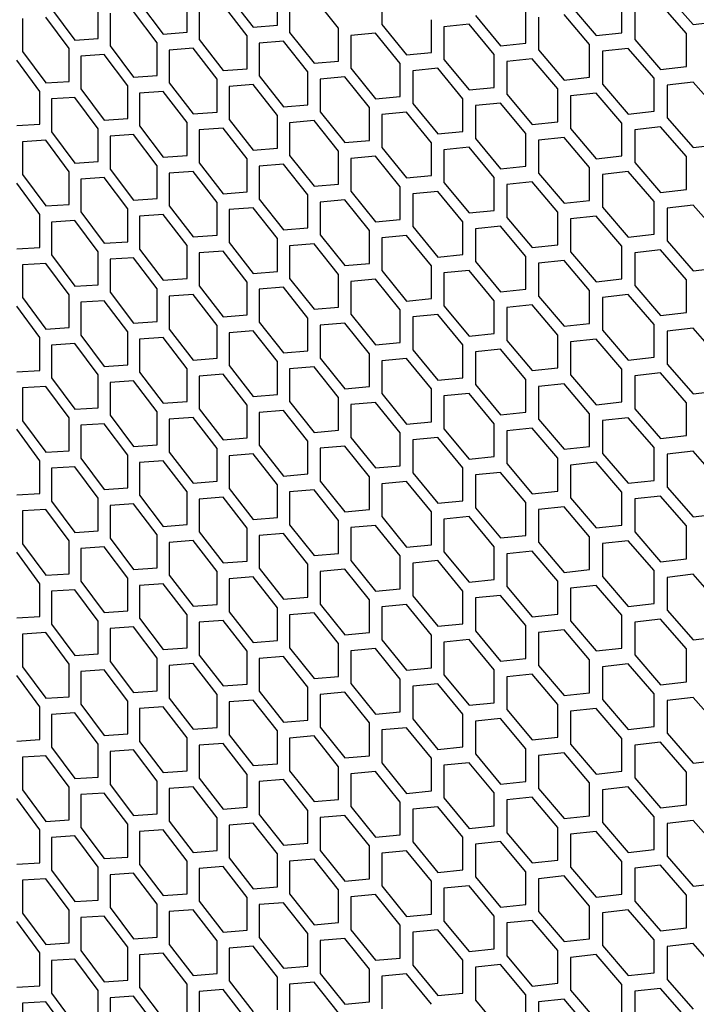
# Model space of a CAD drawing. Header units: millimetres. Extents: x 16448 to 19047, y 3049 to 4868.
# Tile 33 of 41: x 18384 to 18478, y 4188 to 4325. Entities that reach past the tile are written whole.
import ezdxf

# ---------------------------------------------------------------- set-up
doc = ezdxf.new("R2010")
doc.units = ezdxf.units.MM
doc.layers.add('5', color=251, linetype='Continuous')

msp = doc.modelspace()

# ---------------------------------------------------------------- linework, layer by layer
at = {"layer": '5'}
for p, q in [((18419.768, 4324.642), (18419.768, 4329.225)), ((18434.329, 4329.346), (18434.329, 4324.764)), ((18400.508, 4327.757), (18403.821, 4323.41)), ((18407.149, 4323.654), (18407.149, 4328.236)), ((18413.011, 4328.682), (18416.381, 4324.367)), ((18421.467, 4328.22), (18421.467, 4323.638)), ((18428.3, 4324.223), (18424.876, 4328.508)), ((18467.854, 4323.592), (18467.854, 4328.175)), ((18476.894, 4323.48), (18473.267, 4327.642)), ((18474.173, 4328.892), (18477.803, 4324.732)), ((18388.226, 4326.95), (18391.48, 4322.572)), ((18394.749, 4322.784), (18394.749, 4327.366)), ((18396.39, 4326.33), (18396.39, 4321.748)), ((18402.991, 4322.205), (18399.682, 4326.554)), ((18408.819, 4327.215), (18408.819, 4322.633)), ((18415.537, 4323.154), (18412.17, 4327.471)), ((18454.462, 4322.149), (18454.462, 4326.732)), ((18460.686, 4327.389), (18464.263, 4323.195)), ((18469.655, 4327.231), (18469.655, 4322.649)), ((18384.182, 4325.562), (18384.182, 4320.979)), ((18390.665, 4321.375), (18387.416, 4325.755)), ((18441.276, 4320.833), (18441.276, 4325.415)), ((18446.526, 4324.781), (18443.022, 4324.438)), ((18450.044, 4320.551), (18446.526, 4324.781)), ((18447.404, 4326.014), (18450.925, 4321.786)), ((18456.236, 4325.771), (18456.236, 4321.189)), ((18463.367, 4321.951), (18459.794, 4326.148)), ((18477.803, 4324.732), (18481.448, 4325.164)), ((18403.821, 4323.41), (18407.149, 4323.654)), ((18416.381, 4324.367), (18419.768, 4324.642)), ((18421.467, 4323.638), (18424.876, 4319.344)), ((18428.3, 4319.641), (18428.3, 4324.223)), ((18433.465, 4323.54), (18430.018, 4323.229)), ((18436.927, 4319.276), (18433.465, 4323.54)), ((18434.329, 4324.764), (18437.795, 4320.503)), ((18443.022, 4324.438), (18443.022, 4319.856)), ((18464.263, 4323.195), (18467.854, 4323.592)), ((18476.894, 4318.898), (18476.894, 4323.48)), ((18391.48, 4322.572), (18394.749, 4322.784)), ((18402.991, 4317.623), (18402.991, 4322.205)), ((18408.819, 4322.633), (18412.17, 4318.307)), ((18415.537, 4318.572), (18415.537, 4323.154)), ((18420.617, 4322.421), (18417.227, 4322.144)), ((18417.227, 4322.144), (18417.227, 4317.562)), ((18424.022, 4318.125), (18420.617, 4322.421)), ((18430.018, 4323.229), (18430.018, 4318.647)), ((18450.925, 4321.786), (18454.462, 4322.149)), ((18469.655, 4322.649), (18473.267, 4318.477)), ((18384.182, 4320.979), (18387.416, 4316.591)), ((18390.665, 4316.792), (18390.665, 4321.375)), ((18396.39, 4321.748), (18399.682, 4317.39)), ((18407.983, 4321.425), (18404.651, 4321.179)), ((18404.651, 4321.179), (18404.651, 4316.597)), ((18411.331, 4317.096), (18407.983, 4321.425)), ((18437.795, 4320.503), (18441.276, 4320.833)), ((18456.236, 4321.189), (18459.794, 4316.983)), ((18463.367, 4317.369), (18463.367, 4321.951)), ((18468.754, 4321.402), (18465.159, 4321.002)), ((18465.159, 4321.002), (18465.159, 4316.42)), ((18472.363, 4317.228), (18468.754, 4321.402)), ((18386.606, 4315.396), (18383.376, 4319.787)), ((18395.569, 4320.547), (18392.296, 4320.333)), ((18392.296, 4320.333), (18392.296, 4315.751)), ((18398.858, 4316.187), (18395.569, 4320.547)), ((18424.876, 4319.344), (18428.3, 4319.641)), ((18436.927, 4314.694), (18436.927, 4319.276)), ((18443.022, 4319.856), (18446.526, 4315.616)), ((18450.044, 4315.969), (18450.044, 4320.551)), ((18455.348, 4319.95), (18451.808, 4319.585)), ((18451.808, 4319.585), (18451.808, 4315.002)), ((18458.903, 4315.743), (18455.348, 4319.95)), ((18412.17, 4318.307), (18415.537, 4318.572)), ((18424.022, 4313.543), (18424.022, 4318.125)), ((18430.018, 4318.647), (18433.465, 4314.375)), ((18442.149, 4318.626), (18438.664, 4318.293)), ((18438.664, 4318.293), (18438.664, 4313.711)), ((18445.648, 4314.384), (18442.149, 4318.626)), ((18473.267, 4318.477), (18476.894, 4318.898)), ((18387.416, 4316.591), (18390.665, 4316.792)), ((18399.682, 4317.39), (18402.991, 4317.623)), ((18404.651, 4316.597), (18407.983, 4312.26)), ((18411.331, 4312.514), (18411.331, 4317.096)), ((18417.227, 4317.562), (18420.617, 4313.257)), ((18429.159, 4317.425), (18425.73, 4317.126)), ((18425.73, 4317.126), (18425.73, 4312.544)), ((18432.602, 4313.151), (18429.159, 4317.425)), ((18459.794, 4316.983), (18463.367, 4317.369)), ((18472.363, 4312.646), (18472.363, 4317.228)), ((18477.803, 4316.713), (18474.173, 4316.29)), ((18481.448, 4312.562), (18477.803, 4316.713)), ((18386.606, 4310.814), (18386.606, 4315.396)), ((18392.296, 4315.751), (18395.569, 4311.383)), ((18398.858, 4311.605), (18398.858, 4316.187)), ((18403.821, 4315.391), (18400.508, 4315.156)), ((18400.508, 4315.156), (18400.508, 4310.574)), ((18407.149, 4311.052), (18403.821, 4315.391)), ((18416.381, 4316.348), (18413.011, 4316.081)), ((18413.011, 4316.081), (18413.011, 4311.499)), ((18419.768, 4312.041), (18416.381, 4316.348)), ((18446.526, 4315.616), (18450.044, 4315.969)), ((18458.903, 4311.16), (18458.903, 4315.743)), ((18464.263, 4315.176), (18460.686, 4314.788)), ((18467.854, 4310.991), (18464.263, 4315.176)), ((18465.159, 4316.42), (18468.754, 4312.237)), ((18474.173, 4316.29), (18474.173, 4311.708)), ((18391.48, 4314.553), (18388.226, 4314.349)), ((18388.226, 4314.349), (18388.226, 4309.767)), ((18394.749, 4310.183), (18391.48, 4314.553)), ((18433.465, 4314.375), (18436.927, 4314.694)), ((18445.648, 4309.802), (18445.648, 4314.384)), ((18451.808, 4315.002), (18455.348, 4310.786)), ((18460.686, 4314.788), (18460.686, 4310.205)), ((18407.983, 4312.26), (18411.331, 4312.514)), ((18420.617, 4313.257), (18424.022, 4313.543)), ((18425.73, 4312.544), (18429.159, 4308.261)), ((18432.602, 4308.569), (18432.602, 4313.151)), ((18437.795, 4312.484), (18434.329, 4312.163)), ((18441.276, 4308.231), (18437.795, 4312.484)), ((18438.664, 4313.711), (18442.149, 4309.461)), ((18450.925, 4313.767), (18447.404, 4313.412)), ((18447.404, 4313.412), (18447.404, 4308.83)), ((18454.462, 4309.548), (18450.925, 4313.767)), ((18468.754, 4312.237), (18472.363, 4312.646)), ((18395.569, 4311.383), (18398.858, 4311.605)), ((18407.149, 4306.47), (18407.149, 4311.052)), ((18413.011, 4311.499), (18416.381, 4307.183)), ((18419.768, 4307.459), (18419.768, 4312.041)), ((18424.876, 4311.325), (18421.467, 4311.036)), ((18421.467, 4311.036), (18421.467, 4306.454)), ((18428.3, 4307.04), (18424.876, 4311.325)), ((18434.329, 4312.163), (18434.329, 4307.58)), ((18455.348, 4310.786), (18458.903, 4311.16)), ((18474.173, 4311.708), (18477.803, 4307.548)), ((18383.376, 4310.622), (18386.606, 4310.814)), ((18388.226, 4309.767), (18391.48, 4305.388)), ((18394.749, 4305.6), (18394.749, 4310.183)), ((18400.508, 4310.574), (18403.821, 4306.227)), ((18412.17, 4310.288), (18408.819, 4310.032)), ((18408.819, 4310.032), (18408.819, 4305.449)), ((18415.537, 4305.97), (18412.17, 4310.288)), ((18442.149, 4309.461), (18445.648, 4309.802)), ((18460.686, 4310.205), (18464.263, 4306.011)), ((18467.854, 4306.409), (18467.854, 4310.991)), ((18473.267, 4310.458), (18469.655, 4310.047)), ((18469.655, 4310.047), (18469.655, 4305.465)), ((18476.894, 4306.296), (18473.267, 4310.458)), ((18387.416, 4308.572), (18384.182, 4308.378)), ((18384.182, 4308.378), (18384.182, 4303.796)), ((18390.665, 4304.191), (18387.416, 4308.572)), ((18399.682, 4309.371), (18396.39, 4309.146)), ((18396.39, 4309.146), (18396.39, 4304.564)), ((18402.991, 4305.021), (18399.682, 4309.371)), ((18429.159, 4308.261), (18432.602, 4308.569)), ((18447.404, 4308.83), (18450.925, 4304.602)), ((18454.462, 4304.966), (18454.462, 4309.548)), ((18459.794, 4308.964), (18456.236, 4308.587)), ((18456.236, 4308.587), (18456.236, 4304.005)), ((18463.367, 4304.768), (18459.794, 4308.964)), ((18416.381, 4307.183), (18419.768, 4307.459)), ((18428.3, 4302.457), (18428.3, 4307.04)), ((18434.329, 4307.58), (18437.795, 4303.319)), ((18441.276, 4303.649), (18441.276, 4308.231)), ((18446.526, 4307.597), (18443.022, 4307.254)), ((18443.022, 4307.254), (18443.022, 4302.672)), ((18450.044, 4303.367), (18446.526, 4307.597)), ((18477.803, 4307.548), (18481.448, 4307.98)), ((18391.48, 4305.388), (18394.749, 4305.6)), ((18403.821, 4306.227), (18407.149, 4306.47)), ((18415.537, 4301.388), (18415.537, 4305.97)), ((18421.467, 4306.454), (18424.876, 4302.16)), ((18433.465, 4306.356), (18430.018, 4306.046)), ((18430.018, 4306.046), (18430.018, 4301.464)), ((18436.927, 4302.093), (18433.465, 4306.356)), ((18464.263, 4306.011), (18467.854, 4306.409)), ((18476.894, 4301.714), (18476.894, 4306.296)), ((18390.665, 4299.609), (18390.665, 4304.191)), ((18396.39, 4304.564), (18399.682, 4300.206)), ((18402.991, 4300.439), (18402.991, 4305.021)), ((18407.983, 4304.241), (18404.651, 4303.995)), ((18411.331, 4299.913), (18407.983, 4304.241)), ((18408.819, 4305.449), (18412.17, 4301.123)), ((18420.617, 4305.238), (18417.227, 4304.96)), ((18417.227, 4304.96), (18417.227, 4300.378)), ((18424.022, 4300.942), (18420.617, 4305.238)), ((18450.925, 4304.602), (18454.462, 4304.966)), ((18463.367, 4300.186), (18463.367, 4304.768)), ((18468.754, 4304.218), (18465.159, 4303.819)), ((18472.363, 4300.045), (18468.754, 4304.218)), ((18469.655, 4305.465), (18473.267, 4301.294)), ((18384.182, 4303.796), (18387.416, 4299.407)), ((18395.569, 4303.364), (18392.296, 4303.149)), ((18392.296, 4303.149), (18392.296, 4298.567)), ((18398.858, 4299.004), (18395.569, 4303.364)), ((18404.651, 4303.995), (18404.651, 4299.413)), ((18437.795, 4303.319), (18441.276, 4303.649)), ((18450.044, 4298.785), (18450.044, 4303.367)), ((18456.236, 4304.005), (18459.794, 4299.8)), ((18465.159, 4303.819), (18465.159, 4299.236)), ((18386.606, 4298.212), (18383.376, 4302.603)), ((18424.876, 4302.16), (18428.3, 4302.457)), ((18430.018, 4301.464), (18433.465, 4297.191)), ((18436.927, 4297.51), (18436.927, 4302.093)), ((18442.149, 4301.442), (18438.664, 4301.11)), ((18445.648, 4297.201), (18442.149, 4301.442)), ((18443.022, 4302.672), (18446.526, 4298.433)), ((18455.348, 4302.767), (18451.808, 4302.401)), ((18451.808, 4302.401), (18451.808, 4297.819)), ((18458.903, 4298.559), (18455.348, 4302.767)), ((18473.267, 4301.294), (18476.894, 4301.714)), ((18399.682, 4300.206), (18402.991, 4300.439)), ((18412.17, 4301.123), (18415.537, 4301.388)), ((18417.227, 4300.378), (18420.617, 4296.073)), ((18424.022, 4296.359), (18424.022, 4300.942)), ((18429.159, 4300.242), (18425.73, 4299.943)), ((18432.602, 4295.967), (18429.159, 4300.242)), ((18438.664, 4301.11), (18438.664, 4296.527)), ((18459.794, 4299.8), (18463.367, 4300.186)), ((18472.363, 4295.462), (18472.363, 4300.045)), ((18387.416, 4299.407), (18390.665, 4299.609)), ((18398.858, 4294.421), (18398.858, 4299.004)), ((18404.651, 4299.413), (18407.983, 4295.076)), ((18411.331, 4295.331), (18411.331, 4299.913)), ((18416.381, 4299.164), (18413.011, 4298.897)), ((18413.011, 4298.897), (18413.011, 4294.315)), ((18419.768, 4294.857), (18416.381, 4299.164)), ((18425.73, 4299.943), (18425.73, 4295.36)), ((18446.526, 4298.433), (18450.044, 4298.785)), ((18465.159, 4299.236), (18468.754, 4295.054)), ((18477.803, 4299.529), (18474.173, 4299.107)), ((18474.173, 4299.107), (18474.173, 4294.524)), ((18481.448, 4295.379), (18477.803, 4299.529)), ((18386.606, 4293.63), (18386.606, 4298.212)), ((18391.48, 4297.369), (18388.226, 4297.166)), ((18394.749, 4292.999), (18391.48, 4297.369)), ((18392.296, 4298.567), (18395.569, 4294.199)), ((18403.821, 4298.208), (18400.508, 4297.973)), ((18400.508, 4297.973), (18400.508, 4293.39)), ((18407.149, 4293.869), (18403.821, 4298.208)), ((18433.465, 4297.191), (18436.927, 4297.51)), ((18451.808, 4297.819), (18455.348, 4293.602)), ((18458.903, 4293.977), (18458.903, 4298.559)), ((18464.263, 4297.992), (18460.686, 4297.604)), ((18460.686, 4297.604), (18460.686, 4293.022)), ((18467.854, 4293.807), (18464.263, 4297.992)), ((18388.226, 4297.166), (18388.226, 4292.583)), ((18420.617, 4296.073), (18424.022, 4296.359)), ((18432.602, 4291.385), (18432.602, 4295.967)), ((18438.664, 4296.527), (18442.149, 4292.277)), ((18445.648, 4292.618), (18445.648, 4297.201)), ((18450.925, 4296.583), (18447.404, 4296.229)), ((18447.404, 4296.229), (18447.404, 4291.647)), ((18454.462, 4292.364), (18450.925, 4296.583)), ((18407.983, 4295.076), (18411.331, 4295.331)), ((18419.768, 4290.275), (18419.768, 4294.857)), ((18425.73, 4295.36), (18429.159, 4291.077)), ((18437.795, 4295.3), (18434.329, 4294.979)), ((18434.329, 4294.979), (18434.329, 4290.397)), ((18441.276, 4291.048), (18437.795, 4295.3)), ((18468.754, 4295.054), (18472.363, 4295.462)), ((18383.376, 4293.439), (18386.606, 4293.63)), ((18395.569, 4294.199), (18398.858, 4294.421)), ((18400.508, 4293.39), (18403.821, 4289.043)), ((18407.149, 4289.286), (18407.149, 4293.869)), ((18413.011, 4294.315), (18416.381, 4290)), ((18424.876, 4294.141), (18421.467, 4293.853)), ((18421.467, 4293.853), (18421.467, 4289.271)), ((18428.3, 4289.856), (18424.876, 4294.141)), ((18455.348, 4293.602), (18458.903, 4293.977)), ((18467.854, 4289.225), (18467.854, 4293.807)), ((18473.267, 4293.275), (18469.655, 4292.864)), ((18476.894, 4289.113), (18473.267, 4293.275)), ((18474.173, 4294.524), (18477.803, 4290.365)), ((18388.226, 4292.583), (18391.48, 4288.205)), ((18394.749, 4288.417), (18394.749, 4292.999)), ((18399.682, 4292.187), (18396.39, 4291.963)), ((18396.39, 4291.963), (18396.39, 4287.38)), ((18402.991, 4287.838), (18399.682, 4292.187)), ((18412.17, 4293.104), (18408.819, 4292.848)), ((18408.819, 4292.848), (18408.819, 4288.266)), ((18415.537, 4288.787), (18412.17, 4293.104)), ((18442.149, 4292.277), (18445.648, 4292.618)), ((18454.462, 4287.782), (18454.462, 4292.364)), ((18460.686, 4293.022), (18464.263, 4288.828)), ((18469.655, 4292.864), (18469.655, 4288.281)), ((18387.416, 4291.388), (18384.182, 4291.195)), ((18384.182, 4291.195), (18384.182, 4286.612)), ((18390.665, 4287.007), (18387.416, 4291.388)), ((18429.159, 4291.077), (18432.602, 4291.385)), ((18441.276, 4286.466), (18441.276, 4291.048)), ((18446.526, 4290.414), (18443.022, 4290.071)), ((18450.044, 4286.184), (18446.526, 4290.414)), ((18447.404, 4291.647), (18450.925, 4287.419)), ((18459.794, 4291.781), (18456.236, 4291.404)), ((18456.236, 4291.404), (18456.236, 4286.821)), ((18463.367, 4287.584), (18459.794, 4291.781)), ((18477.803, 4290.365), (18481.448, 4290.796)), ((18403.821, 4289.043), (18407.149, 4289.286)), ((18416.381, 4290), (18419.768, 4290.275)), ((18421.467, 4289.271), (18424.876, 4284.977)), ((18428.3, 4285.274), (18428.3, 4289.856)), ((18433.465, 4289.172), (18430.018, 4288.862)), ((18436.927, 4284.909), (18433.465, 4289.172)), ((18434.329, 4290.397), (18437.795, 4286.136)), ((18443.022, 4290.071), (18443.022, 4285.488)), ((18464.263, 4288.828), (18467.854, 4289.225)), ((18476.894, 4284.53), (18476.894, 4289.113)), ((18391.48, 4288.205), (18394.749, 4288.417)), ((18402.991, 4283.256), (18402.991, 4287.838)), ((18408.819, 4288.266), (18412.17, 4283.94)), ((18415.537, 4284.204), (18415.537, 4288.787)), ((18420.617, 4288.054), (18417.227, 4287.777)), ((18417.227, 4287.777), (18417.227, 4283.194)), ((18424.022, 4283.758), (18420.617, 4288.054)), ((18430.018, 4288.862), (18430.018, 4284.28)), ((18450.925, 4287.419), (18454.462, 4287.782)), ((18469.655, 4288.281), (18473.267, 4284.11)), ((18384.182, 4286.612), (18387.416, 4282.223)), ((18390.665, 4282.425), (18390.665, 4287.007)), ((18396.39, 4287.38), (18399.682, 4283.023)), ((18407.983, 4287.057), (18404.651, 4286.812)), ((18404.651, 4286.812), (18404.651, 4282.23)), ((18411.331, 4282.729), (18407.983, 4287.057)), ((18437.795, 4286.136), (18441.276, 4286.466)), ((18456.236, 4286.821), (18459.794, 4282.616)), ((18463.367, 4283.002), (18463.367, 4287.584)), ((18468.754, 4287.035), (18465.159, 4286.635)), ((18465.159, 4286.635), (18465.159, 4282.053)), ((18472.363, 4282.861), (18468.754, 4287.035)), ((18386.606, 4281.029), (18383.376, 4285.42)), ((18395.569, 4286.18), (18392.296, 4285.966)), ((18392.296, 4285.966), (18392.296, 4281.383)), ((18398.858, 4281.82), (18395.569, 4286.18)), ((18424.876, 4284.977), (18428.3, 4285.274)), ((18436.927, 4280.327), (18436.927, 4284.909)), ((18443.022, 4285.488), (18446.526, 4281.249)), ((18450.044, 4281.601), (18450.044, 4286.184)), ((18455.348, 4285.583), (18451.808, 4285.217)), ((18451.808, 4285.217), (18451.808, 4280.635)), ((18458.903, 4281.375), (18455.348, 4285.583)), ((18412.17, 4283.94), (18415.537, 4284.204)), ((18424.022, 4279.176), (18424.022, 4283.758)), ((18430.018, 4284.28), (18433.465, 4280.008)), ((18442.149, 4284.258), (18438.664, 4283.926)), ((18438.664, 4283.926), (18438.664, 4279.344)), ((18445.648, 4280.017), (18442.149, 4284.258)), ((18473.267, 4284.11), (18476.894, 4284.53)), ((18387.416, 4282.223), (18390.665, 4282.425)), ((18399.682, 4283.023), (18402.991, 4283.256)), ((18404.651, 4282.23), (18407.983, 4277.893)), ((18411.331, 4278.147), (18411.331, 4282.729)), ((18417.227, 4283.194), (18420.617, 4278.89)), ((18429.159, 4283.058), (18425.73, 4282.759)), ((18425.73, 4282.759), (18425.73, 4278.177)), ((18432.602, 4278.784), (18429.159, 4283.058)), ((18459.794, 4282.616), (18463.367, 4283.002)), ((18472.363, 4278.279), (18472.363, 4282.861)), ((18477.803, 4282.346), (18474.173, 4281.923)), ((18481.448, 4278.195), (18477.803, 4282.346)), ((18386.606, 4276.446), (18386.606, 4281.029)), ((18392.296, 4281.383), (18395.569, 4277.015)), ((18398.858, 4277.238), (18398.858, 4281.82)), ((18403.821, 4281.024), (18400.508, 4280.789)), ((18400.508, 4280.789), (18400.508, 4276.207)), ((18407.149, 4276.685), (18403.821, 4281.024)), ((18416.381, 4281.981), (18413.011, 4281.714)), ((18413.011, 4281.714), (18413.011, 4277.132)), ((18419.768, 4277.674), (18416.381, 4281.981)), ((18446.526, 4281.249), (18450.044, 4281.601)), ((18458.903, 4276.793), (18458.903, 4281.375)), ((18464.263, 4280.809), (18460.686, 4280.42)), ((18467.854, 4276.624), (18464.263, 4280.809)), ((18465.159, 4282.053), (18468.754, 4277.87)), ((18474.173, 4281.923), (18474.173, 4277.341)), ((18391.48, 4280.186), (18388.226, 4279.982)), ((18388.226, 4279.982), (18388.226, 4275.4)), ((18394.749, 4275.815), (18391.48, 4280.186)), ((18433.465, 4280.008), (18436.927, 4280.327)), ((18445.648, 4275.435), (18445.648, 4280.017)), ((18451.808, 4280.635), (18455.348, 4276.418)), ((18460.686, 4280.42), (18460.686, 4275.838)), ((18407.983, 4277.893), (18411.331, 4278.147)), ((18420.617, 4278.89), (18424.022, 4279.176)), ((18425.73, 4278.177), (18429.159, 4273.894)), ((18432.602, 4274.202), (18432.602, 4278.784)), ((18437.795, 4278.117), (18434.329, 4277.795)), ((18441.276, 4273.864), (18437.795, 4278.117)), ((18438.664, 4279.344), (18442.149, 4275.094)), ((18450.925, 4279.4), (18447.404, 4279.045)), ((18447.404, 4279.045), (18447.404, 4274.463)), ((18454.462, 4275.181), (18450.925, 4279.4)), ((18468.754, 4277.87), (18472.363, 4278.279)), ((18395.569, 4277.015), (18398.858, 4277.238)), ((18407.149, 4272.103), (18407.149, 4276.685)), ((18413.011, 4277.132), (18416.381, 4272.816)), ((18419.768, 4273.092), (18419.768, 4277.674)), ((18424.876, 4276.958), (18421.467, 4276.669)), ((18421.467, 4276.669), (18421.467, 4272.087)), ((18428.3, 4272.672), (18424.876, 4276.958)), ((18434.329, 4277.795), (18434.329, 4273.213)), ((18455.348, 4276.418), (18458.903, 4276.793)), ((18474.173, 4277.341), (18477.803, 4273.181)), ((18383.376, 4276.255), (18386.606, 4276.446)), ((18388.226, 4275.4), (18391.48, 4271.021)), ((18394.749, 4271.233), (18394.749, 4275.815)), ((18400.508, 4276.207), (18403.821, 4271.859)), ((18412.17, 4275.921), (18408.819, 4275.664)), ((18408.819, 4275.664), (18408.819, 4271.082)), ((18415.537, 4271.603), (18412.17, 4275.921)), ((18442.149, 4275.094), (18445.648, 4275.435)), ((18460.686, 4275.838), (18464.263, 4271.644)), ((18467.854, 4272.041), (18467.854, 4276.624)), ((18473.267, 4276.091), (18469.655, 4275.68)), ((18469.655, 4275.68), (18469.655, 4271.098)), ((18476.894, 4271.929), (18473.267, 4276.091)), ((18387.416, 4274.204), (18384.182, 4274.011)), ((18384.182, 4274.011), (18384.182, 4269.429)), ((18390.665, 4269.824), (18387.416, 4274.204)), ((18399.682, 4275.004), (18396.39, 4274.779)), ((18396.39, 4274.779), (18396.39, 4270.197)), ((18402.991, 4270.654), (18399.682, 4275.004)), ((18429.159, 4273.894), (18432.602, 4274.202)), ((18447.404, 4274.463), (18450.925, 4270.235)), ((18454.462, 4270.598), (18454.462, 4275.181)), ((18459.794, 4274.597), (18456.236, 4274.22)), ((18456.236, 4274.22), (18456.236, 4269.638)), ((18463.367, 4270.401), (18459.794, 4274.597)), ((18416.381, 4272.816), (18419.768, 4273.092)), ((18428.3, 4268.09), (18428.3, 4272.672)), ((18434.329, 4273.213), (18437.795, 4268.952)), ((18441.276, 4269.282), (18441.276, 4273.864)), ((18446.526, 4273.23), (18443.022, 4272.887)), ((18443.022, 4272.887), (18443.022, 4268.305)), ((18450.044, 4269), (18446.526, 4273.23)), ((18477.803, 4273.181), (18481.448, 4273.613)), ((18391.48, 4271.021), (18394.749, 4271.233)), ((18403.821, 4271.859), (18407.149, 4272.103)), ((18415.537, 4267.021), (18415.537, 4271.603)), ((18421.467, 4272.087), (18424.876, 4267.793)), ((18433.465, 4271.989), (18430.018, 4271.679)), ((18430.018, 4271.679), (18430.018, 4267.096)), ((18436.927, 4267.725), (18433.465, 4271.989)), ((18464.263, 4271.644), (18467.854, 4272.041)), ((18476.894, 4267.347), (18476.894, 4271.929)), ((18390.665, 4265.241), (18390.665, 4269.824)), ((18396.39, 4270.197), (18399.682, 4265.839)), ((18402.991, 4266.072), (18402.991, 4270.654)), ((18407.983, 4269.874), (18404.651, 4269.628)), ((18411.331, 4265.546), (18407.983, 4269.874)), ((18408.819, 4271.082), (18412.17, 4266.756)), ((18420.617, 4270.871), (18417.227, 4270.593)), ((18417.227, 4270.593), (18417.227, 4266.011)), ((18424.022, 4266.575), (18420.617, 4270.871)), ((18450.925, 4270.235), (18454.462, 4270.598)), ((18463.367, 4265.818), (18463.367, 4270.401)), ((18468.754, 4269.851), (18465.159, 4269.451)), ((18472.363, 4265.677), (18468.754, 4269.851)), ((18469.655, 4271.098), (18473.267, 4266.927)), ((18384.182, 4269.429), (18387.416, 4265.04)), ((18395.569, 4268.996), (18392.296, 4268.782)), ((18392.296, 4268.782), (18392.296, 4264.2)), ((18398.858, 4264.636), (18395.569, 4268.996)), ((18404.651, 4269.628), (18404.651, 4265.046)), ((18437.795, 4268.952), (18441.276, 4269.282)), ((18450.044, 4264.418), (18450.044, 4269)), ((18456.236, 4269.638), (18459.794, 4265.432)), ((18465.159, 4269.451), (18465.159, 4264.869)), ((18386.606, 4263.845), (18383.376, 4268.236)), ((18424.876, 4267.793), (18428.3, 4268.09)), ((18430.018, 4267.096), (18433.465, 4262.824)), ((18436.927, 4263.143), (18436.927, 4267.725)), ((18442.149, 4267.075), (18438.664, 4266.743)), ((18445.648, 4262.833), (18442.149, 4267.075)), ((18443.022, 4268.305), (18446.526, 4264.066)), ((18455.348, 4268.399), (18451.808, 4268.034)), ((18451.808, 4268.034), (18451.808, 4263.452)), ((18458.903, 4264.192), (18455.348, 4268.399)), ((18473.267, 4266.927), (18476.894, 4267.347)), ((18399.682, 4265.839), (18402.991, 4266.072)), ((18412.17, 4266.756), (18415.537, 4267.021)), ((18417.227, 4266.011), (18420.617, 4261.706)), ((18424.022, 4261.992), (18424.022, 4266.575)), ((18429.159, 4265.875), (18425.73, 4265.575)), ((18432.602, 4261.6), (18429.159, 4265.875)), ((18438.664, 4266.743), (18438.664, 4262.16)), ((18459.794, 4265.432), (18463.367, 4265.818)), ((18472.363, 4261.095), (18472.363, 4265.677)), ((18387.416, 4265.04), (18390.665, 4265.241)), ((18398.858, 4260.054), (18398.858, 4264.636)), ((18404.651, 4265.046), (18407.983, 4260.709)), ((18411.331, 4260.963), (18411.331, 4265.546)), ((18416.381, 4264.797), (18413.011, 4264.53)), ((18413.011, 4264.53), (18413.011, 4259.948)), ((18419.768, 4260.49), (18416.381, 4264.797)), ((18425.73, 4265.575), (18425.73, 4260.993)), ((18446.526, 4264.066), (18450.044, 4264.418)), ((18465.159, 4264.869), (18468.754, 4260.686)), ((18477.803, 4265.162), (18474.173, 4264.74)), ((18474.173, 4264.74), (18474.173, 4260.157)), ((18481.448, 4261.011), (18477.803, 4265.162)), ((18386.606, 4259.263), (18386.606, 4263.845)), ((18391.48, 4263.002), (18388.226, 4262.798)), ((18394.749, 4258.632), (18391.48, 4263.002)), ((18392.296, 4264.2), (18395.569, 4259.832)), ((18403.821, 4263.84), (18400.508, 4263.605)), ((18400.508, 4263.605), (18400.508, 4259.023)), ((18407.149, 4259.501), (18403.821, 4263.84)), ((18433.465, 4262.824), (18436.927, 4263.143)), ((18451.808, 4263.452), (18455.348, 4259.235)), ((18458.903, 4259.609), (18458.903, 4264.192)), ((18464.263, 4263.625), (18460.686, 4263.237)), ((18460.686, 4263.237), (18460.686, 4258.655)), ((18467.854, 4259.44), (18464.263, 4263.625)), ((18388.226, 4262.798), (18388.226, 4258.216)), ((18420.617, 4261.706), (18424.022, 4261.992)), ((18432.602, 4257.018), (18432.602, 4261.6)), ((18438.664, 4262.16), (18442.149, 4257.91)), ((18445.648, 4258.251), (18445.648, 4262.833)), ((18450.925, 4262.216), (18447.404, 4261.862)), ((18447.404, 4261.862), (18447.404, 4257.279)), ((18454.462, 4257.997), (18450.925, 4262.216)), ((18407.983, 4260.709), (18411.331, 4260.963)), ((18419.768, 4255.908), (18419.768, 4260.49)), ((18425.73, 4260.993), (18429.159, 4256.71)), ((18437.795, 4260.933), (18434.329, 4260.612)), ((18434.329, 4260.612), (18434.329, 4256.03)), ((18441.276, 4256.681), (18437.795, 4260.933)), ((18468.754, 4260.686), (18472.363, 4261.095)), ((18383.376, 4259.071), (18386.606, 4259.263)), ((18395.569, 4259.832), (18398.858, 4260.054)), ((18400.508, 4259.023), (18403.821, 4254.676)), ((18407.149, 4254.919), (18407.149, 4259.501)), ((18413.011, 4259.948), (18416.381, 4255.632)), ((18424.876, 4259.774), (18421.467, 4259.486)), ((18421.467, 4259.486), (18421.467, 4254.903)), ((18428.3, 4255.489), (18424.876, 4259.774)), ((18455.348, 4259.235), (18458.903, 4259.609)), ((18467.854, 4254.858), (18467.854, 4259.44)), ((18473.267, 4258.907), (18469.655, 4258.496)), ((18476.894, 4254.745), (18473.267, 4258.907)), ((18474.173, 4260.157), (18477.803, 4255.997)), ((18388.226, 4258.216), (18391.48, 4253.837)), ((18394.749, 4254.05), (18394.749, 4258.632)), ((18399.682, 4257.82), (18396.39, 4257.595)), ((18396.39, 4257.595), (18396.39, 4253.013)), ((18402.991, 4253.471), (18399.682, 4257.82)), ((18412.17, 4258.737), (18408.819, 4258.481)), ((18408.819, 4258.481), (18408.819, 4253.898)), ((18415.537, 4254.419), (18412.17, 4258.737)), ((18442.149, 4257.91), (18445.648, 4258.251)), ((18454.462, 4253.415), (18454.462, 4257.997)), ((18460.686, 4258.655), (18464.263, 4254.46)), ((18469.655, 4258.496), (18469.655, 4253.914)), ((18387.416, 4257.021), (18384.182, 4256.827)), ((18384.182, 4256.827), (18384.182, 4252.245)), ((18390.665, 4252.64), (18387.416, 4257.021)), ((18429.159, 4256.71), (18432.602, 4257.018)), ((18441.276, 4252.098), (18441.276, 4256.681)), ((18446.526, 4256.047), (18443.022, 4255.703)), ((18450.044, 4251.816), (18446.526, 4256.047)), ((18447.404, 4257.279), (18450.925, 4253.051)), ((18459.794, 4257.413), (18456.236, 4257.037)), ((18456.236, 4257.037), (18456.236, 4252.454)), ((18463.367, 4253.217), (18459.794, 4257.413)), ((18477.803, 4255.997), (18481.448, 4256.429)), ((18403.821, 4254.676), (18407.149, 4254.919)), ((18416.381, 4255.632), (18419.768, 4255.908)), ((18421.467, 4254.903), (18424.876, 4250.609)), ((18428.3, 4250.906), (18428.3, 4255.489)), ((18433.465, 4254.805), (18430.018, 4254.495)), ((18436.927, 4250.542), (18433.465, 4254.805)), ((18434.329, 4256.03), (18437.795, 4251.768)), ((18443.022, 4255.703), (18443.022, 4251.121)), ((18464.263, 4254.46), (18467.854, 4254.858)), ((18476.894, 4250.163), (18476.894, 4254.745)), ((18391.48, 4253.837), (18394.749, 4254.05)), ((18402.991, 4248.888), (18402.991, 4253.471)), ((18408.819, 4253.898), (18412.17, 4249.572)), ((18415.537, 4249.837), (18415.537, 4254.419)), ((18420.617, 4253.687), (18417.227, 4253.409)), ((18417.227, 4253.409), (18417.227, 4248.827)), ((18424.022, 4249.391), (18420.617, 4253.687)), ((18430.018, 4254.495), (18430.018, 4249.913)), ((18450.925, 4253.051), (18454.462, 4253.415)), ((18469.655, 4253.914), (18473.267, 4249.743)), ((18384.182, 4252.245), (18387.416, 4247.856)), ((18390.665, 4248.058), (18390.665, 4252.64)), ((18396.39, 4253.013), (18399.682, 4248.655)), ((18407.983, 4252.69), (18404.651, 4252.445)), ((18404.651, 4252.445), (18404.651, 4247.862)), ((18411.331, 4248.362), (18407.983, 4252.69)), ((18437.795, 4251.768), (18441.276, 4252.098)), ((18456.236, 4252.454), (18459.794, 4248.249)), ((18463.367, 4248.635), (18463.367, 4253.217)), ((18468.754, 4252.667), (18465.159, 4252.268)), ((18465.159, 4252.268), (18465.159, 4247.685)), ((18472.363, 4248.494), (18468.754, 4252.667)), ((18386.606, 4246.661), (18383.376, 4251.052)), ((18395.569, 4251.813), (18392.296, 4251.599)), ((18392.296, 4251.599), (18392.296, 4247.016)), ((18398.858, 4247.453), (18395.569, 4251.813)), ((18424.876, 4250.609), (18428.3, 4250.906)), ((18436.927, 4245.959), (18436.927, 4250.542)), ((18443.022, 4251.121), (18446.526, 4246.882)), ((18450.044, 4247.234), (18450.044, 4251.816)), ((18455.348, 4251.216), (18451.808, 4250.85)), ((18451.808, 4250.85), (18451.808, 4246.268)), ((18458.903, 4247.008), (18455.348, 4251.216)), ((18412.17, 4249.572), (18415.537, 4249.837)), ((18424.022, 4244.809), (18424.022, 4249.391)), ((18430.018, 4249.913), (18433.465, 4245.64)), ((18442.149, 4249.891), (18438.664, 4249.559)), ((18438.664, 4249.559), (18438.664, 4244.977)), ((18445.648, 4245.65), (18442.149, 4249.891)), ((18473.267, 4249.743), (18476.894, 4250.163)), ((18387.416, 4247.856), (18390.665, 4248.058)), ((18399.682, 4248.655), (18402.991, 4248.888)), ((18404.651, 4247.862), (18407.983, 4243.526)), ((18411.331, 4243.78), (18411.331, 4248.362)), ((18417.227, 4248.827), (18420.617, 4244.522)), ((18429.159, 4248.691), (18425.73, 4248.392)), ((18425.73, 4248.392), (18425.73, 4243.809)), ((18432.602, 4244.417), (18429.159, 4248.691)), ((18459.794, 4248.249), (18463.367, 4248.635)), ((18472.363, 4243.911), (18472.363, 4248.494)), ((18477.803, 4247.978), (18474.173, 4247.556)), ((18481.448, 4243.828), (18477.803, 4247.978)), ((18386.606, 4242.079), (18386.606, 4246.661)), ((18392.296, 4247.016), (18395.569, 4242.648)), ((18398.858, 4242.871), (18398.858, 4247.453)), ((18403.821, 4246.657), (18400.508, 4246.422)), ((18400.508, 4246.422), (18400.508, 4241.839)), ((18407.149, 4242.318), (18403.821, 4246.657)), ((18416.381, 4247.613), (18413.011, 4247.347)), ((18413.011, 4247.347), (18413.011, 4242.764)), ((18419.768, 4243.307), (18416.381, 4247.613)), ((18446.526, 4246.882), (18450.044, 4247.234)), ((18458.903, 4242.426), (18458.903, 4247.008)), ((18464.263, 4246.441), (18460.686, 4246.053)), ((18467.854, 4242.256), (18464.263, 4246.441)), ((18465.159, 4247.685), (18468.754, 4243.503)), ((18474.173, 4247.556), (18474.173, 4242.974)), ((18391.48, 4245.818), (18388.226, 4245.615)), ((18388.226, 4245.615), (18388.226, 4241.032)), ((18394.749, 4241.448), (18391.48, 4245.818)), ((18433.465, 4245.64), (18436.927, 4245.959)), ((18445.648, 4241.067), (18445.648, 4245.65)), ((18451.808, 4246.268), (18455.348, 4242.051)), ((18460.686, 4246.053), (18460.686, 4241.471)), ((18407.983, 4243.526), (18411.331, 4243.78)), ((18420.617, 4244.522), (18424.022, 4244.809)), ((18425.73, 4243.809), (18429.159, 4239.526)), ((18432.602, 4239.834), (18432.602, 4244.417)), ((18437.795, 4243.749), (18434.329, 4243.428)), ((18441.276, 4239.497), (18437.795, 4243.749)), ((18438.664, 4244.977), (18442.149, 4240.726)), ((18450.925, 4245.032), (18447.404, 4244.678)), ((18447.404, 4244.678), (18447.404, 4240.096)), ((18454.462, 4240.813), (18450.925, 4245.032)), ((18468.754, 4243.503), (18472.363, 4243.911)), ((18395.569, 4242.648), (18398.858, 4242.871)), ((18407.149, 4237.736), (18407.149, 4242.318)), ((18413.011, 4242.764), (18416.381, 4238.449)), ((18419.768, 4238.724), (18419.768, 4243.307)), ((18424.876, 4242.59), (18421.467, 4242.302)), ((18421.467, 4242.302), (18421.467, 4237.72)), ((18428.3, 4238.305), (18424.876, 4242.59)), ((18434.329, 4243.428), (18434.329, 4238.846)), ((18455.348, 4242.051), (18458.903, 4242.426)), ((18474.173, 4242.974), (18477.803, 4238.814)), ((18383.376, 4241.888), (18386.606, 4242.079)), ((18388.226, 4241.032), (18391.48, 4236.654)), ((18394.749, 4236.866), (18394.749, 4241.448)), ((18400.508, 4241.839), (18403.821, 4237.492)), ((18412.17, 4241.553), (18408.819, 4241.297)), ((18408.819, 4241.297), (18408.819, 4236.715)), ((18415.537, 4237.236), (18412.17, 4241.553)), ((18442.149, 4240.726), (18445.648, 4241.067)), ((18460.686, 4241.471), (18464.263, 4237.277)), ((18467.854, 4237.674), (18467.854, 4242.256)), ((18473.267, 4241.724), (18469.655, 4241.313)), ((18469.655, 4241.313), (18469.655, 4236.731)), ((18476.894, 4237.562), (18473.267, 4241.724)), ((18387.416, 4239.837), (18384.182, 4239.644)), ((18384.182, 4239.644), (18384.182, 4235.061)), ((18390.665, 4235.457), (18387.416, 4239.837)), ((18399.682, 4240.636), (18396.39, 4240.412)), ((18396.39, 4240.412), (18396.39, 4235.829)), ((18402.991, 4236.287), (18399.682, 4240.636)), ((18429.159, 4239.526), (18432.602, 4239.834)), ((18447.404, 4240.096), (18450.925, 4235.868)), ((18454.462, 4236.231), (18454.462, 4240.813)), ((18459.794, 4240.23), (18456.236, 4239.853)), ((18456.236, 4239.853), (18456.236, 4235.271)), ((18463.367, 4236.033), (18459.794, 4240.23)), ((18416.381, 4238.449), (18419.768, 4238.724)), ((18428.3, 4233.723), (18428.3, 4238.305)), ((18434.329, 4238.846), (18437.795, 4234.585)), ((18441.276, 4234.915), (18441.276, 4239.497)), ((18446.526, 4238.863), (18443.022, 4238.52)), ((18443.022, 4238.52), (18443.022, 4233.937)), ((18450.044, 4234.633), (18446.526, 4238.863)), ((18477.803, 4238.814), (18481.448, 4239.246)), ((18391.48, 4236.654), (18394.749, 4236.866)), ((18403.821, 4237.492), (18407.149, 4237.736)), ((18415.537, 4232.653), (18415.537, 4237.236)), ((18421.467, 4237.72), (18424.876, 4233.426)), ((18433.465, 4237.621), (18430.018, 4237.311)), ((18430.018, 4237.311), (18430.018, 4232.729)), ((18436.927, 4233.358), (18433.465, 4237.621)), ((18464.263, 4237.277), (18467.854, 4237.674)), ((18476.894, 4232.979), (18476.894, 4237.562)), ((18390.665, 4230.874), (18390.665, 4235.457)), ((18396.39, 4235.829), (18399.682, 4231.472)), ((18402.991, 4231.705), (18402.991, 4236.287)), ((18407.983, 4235.507), (18404.651, 4235.261)), ((18411.331, 4231.178), (18407.983, 4235.507)), ((18408.819, 4236.715), (18412.17, 4232.389)), ((18420.617, 4236.503), (18417.227, 4236.226)), ((18417.227, 4236.226), (18417.227, 4231.643)), ((18424.022, 4232.207), (18420.617, 4236.503)), ((18450.925, 4235.868), (18454.462, 4236.231)), ((18463.367, 4231.451), (18463.367, 4236.033)), ((18468.754, 4235.484), (18465.159, 4235.084)), ((18472.363, 4231.31), (18468.754, 4235.484)), ((18469.655, 4236.731), (18473.267, 4232.559)), ((18384.182, 4235.061), (18387.416, 4230.673)), ((18395.569, 4234.629), (18392.296, 4234.415)), ((18392.296, 4234.415), (18392.296, 4229.833)), ((18398.858, 4230.269), (18395.569, 4234.629)), ((18404.651, 4235.261), (18404.651, 4230.679)), ((18437.795, 4234.585), (18441.276, 4234.915)), ((18450.044, 4230.05), (18450.044, 4234.633)), ((18456.236, 4235.271), (18459.794, 4231.065)), ((18465.159, 4235.084), (18465.159, 4230.502)), ((18386.606, 4229.478), (18383.376, 4233.869)), ((18424.876, 4233.426), (18428.3, 4233.723)), ((18430.018, 4232.729), (18433.465, 4228.457)), ((18436.927, 4228.776), (18436.927, 4233.358)), ((18442.149, 4232.707), (18438.664, 4232.375)), ((18445.648, 4228.466), (18442.149, 4232.707)), ((18443.022, 4233.937), (18446.526, 4229.698)), ((18455.348, 4234.032), (18451.808, 4233.667)), ((18451.808, 4233.667), (18451.808, 4229.084)), ((18458.903, 4229.824), (18455.348, 4234.032)), ((18473.267, 4232.559), (18476.894, 4232.979)), ((18399.682, 4231.472), (18402.991, 4231.705)), ((18412.17, 4232.389), (18415.537, 4232.653)), ((18417.227, 4231.643), (18420.617, 4227.339)), ((18424.022, 4227.625), (18424.022, 4232.207)), ((18429.159, 4231.507), (18425.73, 4231.208)), ((18432.602, 4227.233), (18429.159, 4231.507)), ((18438.664, 4232.375), (18438.664, 4227.793)), ((18459.794, 4231.065), (18463.367, 4231.451)), ((18472.363, 4226.728), (18472.363, 4231.31)), ((18387.416, 4230.673), (18390.665, 4230.874)), ((18398.858, 4225.687), (18398.858, 4230.269)), ((18404.651, 4230.679), (18407.983, 4226.342)), ((18411.331, 4226.596), (18411.331, 4231.178)), ((18416.381, 4230.43), (18413.011, 4230.163)), ((18413.011, 4230.163), (18413.011, 4225.581)), ((18419.768, 4226.123), (18416.381, 4230.43)), ((18425.73, 4231.208), (18425.73, 4226.626)), ((18446.526, 4229.698), (18450.044, 4230.05)), ((18465.159, 4230.502), (18468.754, 4226.319)), ((18477.803, 4230.795), (18474.173, 4230.372)), ((18474.173, 4230.372), (18474.173, 4225.79)), ((18481.448, 4226.644), (18477.803, 4230.795)), ((18386.606, 4224.896), (18386.606, 4229.478)), ((18391.48, 4228.635), (18388.226, 4228.431)), ((18394.749, 4224.265), (18391.48, 4228.635)), ((18392.296, 4229.833), (18395.569, 4225.464)), ((18403.821, 4229.473), (18400.508, 4229.238)), ((18400.508, 4229.238), (18400.508, 4224.656)), ((18407.149, 4225.134), (18403.821, 4229.473)), ((18433.465, 4228.457), (18436.927, 4228.776)), ((18451.808, 4229.084), (18455.348, 4224.868)), ((18458.903, 4225.242), (18458.903, 4229.824)), ((18464.263, 4229.258), (18460.686, 4228.87)), ((18460.686, 4228.87), (18460.686, 4224.287)), ((18467.854, 4225.073), (18464.263, 4229.258)), ((18388.226, 4228.431), (18388.226, 4223.849)), ((18420.617, 4227.339), (18424.022, 4227.625)), ((18432.602, 4222.651), (18432.602, 4227.233)), ((18438.664, 4227.793), (18442.149, 4223.543)), ((18445.648, 4223.884), (18445.648, 4228.466)), ((18450.925, 4227.849), (18447.404, 4227.494)), ((18447.404, 4227.494), (18447.404, 4222.912)), ((18454.462, 4223.63), (18450.925, 4227.849)), ((18407.983, 4226.342), (18411.331, 4226.596)), ((18419.768, 4221.541), (18419.768, 4226.123)), ((18425.73, 4226.626), (18429.159, 4222.343)), ((18437.795, 4226.566), (18434.329, 4226.245)), ((18434.329, 4226.245), (18434.329, 4221.662)), ((18441.276, 4222.313), (18437.795, 4226.566)), ((18468.754, 4226.319), (18472.363, 4226.728)), ((18383.376, 4224.704), (18386.606, 4224.896)), ((18395.569, 4225.464), (18398.858, 4225.687)), ((18400.508, 4224.656), (18403.821, 4220.308)), ((18407.149, 4220.552), (18407.149, 4225.134)), ((18413.011, 4225.581), (18416.381, 4221.265)), ((18424.876, 4225.407), (18421.467, 4225.118)), ((18421.467, 4225.118), (18421.467, 4220.536)), ((18428.3, 4221.121), (18424.876, 4225.407)), ((18455.348, 4224.868), (18458.903, 4225.242)), ((18467.854, 4220.49), (18467.854, 4225.073)), ((18473.267, 4224.54), (18469.655, 4224.129)), ((18476.894, 4220.378), (18473.267, 4224.54)), ((18474.173, 4225.79), (18477.803, 4221.63)), ((18388.226, 4223.849), (18391.48, 4219.47)), ((18394.749, 4219.682), (18394.749, 4224.265)), ((18399.682, 4223.453), (18396.39, 4223.228)), ((18396.39, 4223.228), (18396.39, 4218.646)), ((18402.991, 4219.103), (18399.682, 4223.453)), ((18412.17, 4224.37), (18408.819, 4224.114)), ((18408.819, 4224.114), (18408.819, 4219.531)), ((18415.537, 4220.052), (18412.17, 4224.37)), ((18442.149, 4223.543), (18445.648, 4223.884)), ((18454.462, 4219.047), (18454.462, 4223.63)), ((18460.686, 4224.287), (18464.263, 4220.093)), ((18469.655, 4224.129), (18469.655, 4219.547)), ((18387.416, 4222.654), (18384.182, 4222.46)), ((18384.182, 4222.46), (18384.182, 4217.878)), ((18390.665, 4218.273), (18387.416, 4222.654)), ((18429.159, 4222.343), (18432.602, 4222.651)), ((18441.276, 4217.731), (18441.276, 4222.313)), ((18446.526, 4221.679), (18443.022, 4221.336)), ((18450.044, 4217.449), (18446.526, 4221.679)), ((18447.404, 4222.912), (18450.925, 4218.684)), ((18459.794, 4223.046), (18456.236, 4222.669)), ((18456.236, 4222.669), (18456.236, 4218.087)), ((18463.367, 4218.85), (18459.794, 4223.046)), ((18477.803, 4221.63), (18481.448, 4222.062)), ((18403.821, 4220.308), (18407.149, 4220.552)), ((18416.381, 4221.265), (18419.768, 4221.541)), ((18421.467, 4220.536), (18424.876, 4216.242)), ((18428.3, 4216.539), (18428.3, 4221.121)), ((18433.465, 4220.438), (18430.018, 4220.128)), ((18436.927, 4216.174), (18433.465, 4220.438)), ((18434.329, 4221.662), (18437.795, 4217.401)), ((18443.022, 4221.336), (18443.022, 4216.754)), ((18464.263, 4220.093), (18467.854, 4220.49)), ((18476.894, 4215.796), (18476.894, 4220.378)), ((18391.48, 4219.47), (18394.749, 4219.682)), ((18402.991, 4214.521), (18402.991, 4219.103)), ((18408.819, 4219.531), (18412.17, 4215.205)), ((18415.537, 4215.47), (18415.537, 4220.052)), ((18420.617, 4219.32), (18417.227, 4219.042)), ((18417.227, 4219.042), (18417.227, 4214.46)), ((18424.022, 4215.024), (18420.617, 4219.32)), ((18430.018, 4220.128), (18430.018, 4215.545)), ((18450.925, 4218.684), (18454.462, 4219.047)), ((18469.655, 4219.547), (18473.267, 4215.376)), ((18384.182, 4217.878), (18387.416, 4213.489)), ((18390.665, 4213.691), (18390.665, 4218.273)), ((18396.39, 4218.646), (18399.682, 4214.288)), ((18407.983, 4218.323), (18404.651, 4218.077)), ((18404.651, 4218.077), (18404.651, 4213.495)), ((18411.331, 4213.995), (18407.983, 4218.323)), ((18437.795, 4217.401), (18441.276, 4217.731)), ((18456.236, 4218.087), (18459.794, 4213.882)), ((18463.367, 4214.267), (18463.367, 4218.85)), ((18468.754, 4218.3), (18465.159, 4217.9)), ((18465.159, 4217.9), (18465.159, 4213.318)), ((18472.363, 4214.126), (18468.754, 4218.3)), ((18386.606, 4212.294), (18383.376, 4216.685)), ((18395.569, 4217.445), (18392.296, 4217.231)), ((18392.296, 4217.231), (18392.296, 4212.649)), ((18398.858, 4213.086), (18395.569, 4217.445)), ((18424.876, 4216.242), (18428.3, 4216.539)), ((18436.927, 4211.592), (18436.927, 4216.174)), ((18443.022, 4216.754), (18446.526, 4212.515)), ((18450.044, 4212.867), (18450.044, 4217.449)), ((18455.348, 4216.849), (18451.808, 4216.483)), ((18451.808, 4216.483), (18451.808, 4211.901)), ((18458.903, 4212.641), (18455.348, 4216.849)), ((18412.17, 4215.205), (18415.537, 4215.47)), ((18424.022, 4210.441), (18424.022, 4215.024)), ((18430.018, 4215.545), (18433.465, 4211.273)), ((18442.149, 4215.524), (18438.664, 4215.192)), ((18438.664, 4215.192), (18438.664, 4210.609)), ((18445.648, 4211.282), (18442.149, 4215.524)), ((18473.267, 4215.376), (18476.894, 4215.796)), ((18387.416, 4213.489), (18390.665, 4213.691)), ((18399.682, 4214.288), (18402.991, 4214.521)), ((18404.651, 4213.495), (18407.983, 4209.158)), ((18411.331, 4209.412), (18411.331, 4213.995)), ((18417.227, 4214.46), (18420.617, 4210.155)), ((18429.159, 4214.324), (18425.73, 4214.024)), ((18425.73, 4214.024), (18425.73, 4209.442)), ((18432.602, 4210.049), (18429.159, 4214.324)), ((18459.794, 4213.882), (18463.367, 4214.267)), ((18472.363, 4209.544), (18472.363, 4214.126)), ((18477.803, 4213.611), (18474.173, 4213.189)), ((18481.448, 4209.461), (18477.803, 4213.611)), ((18386.606, 4207.712), (18386.606, 4212.294)), ((18392.296, 4212.649), (18395.569, 4208.281)), ((18398.858, 4208.503), (18398.858, 4213.086)), ((18403.821, 4212.289), (18400.508, 4212.054)), ((18400.508, 4212.054), (18400.508, 4207.472)), ((18407.149, 4207.951), (18403.821, 4212.289)), ((18416.381, 4213.246), (18413.011, 4212.979)), ((18413.011, 4212.979), (18413.011, 4208.397)), ((18419.768, 4208.939), (18416.381, 4213.246)), ((18446.526, 4212.515), (18450.044, 4212.867)), ((18458.903, 4208.059), (18458.903, 4212.641)), ((18464.263, 4212.074), (18460.686, 4211.686)), ((18467.854, 4207.889), (18464.263, 4212.074)), ((18465.159, 4213.318), (18468.754, 4209.135)), ((18474.173, 4213.189), (18474.173, 4208.606)), ((18391.48, 4211.451), (18388.226, 4211.247)), ((18388.226, 4211.247), (18388.226, 4206.665)), ((18394.749, 4207.081), (18391.48, 4211.451)), ((18433.465, 4211.273), (18436.927, 4211.592)), ((18445.648, 4206.7), (18445.648, 4211.282)), ((18451.808, 4211.901), (18455.348, 4207.684)), ((18460.686, 4211.686), (18460.686, 4207.104)), ((18407.983, 4209.158), (18411.331, 4209.412)), ((18420.617, 4210.155), (18424.022, 4210.441)), ((18425.73, 4209.442), (18429.159, 4205.159)), ((18432.602, 4205.467), (18432.602, 4210.049)), ((18437.795, 4209.382), (18434.329, 4209.061)), ((18441.276, 4205.13), (18437.795, 4209.382)), ((18438.664, 4210.609), (18442.149, 4206.359)), ((18450.925, 4210.665), (18447.404, 4210.311)), ((18447.404, 4210.311), (18447.404, 4205.728)), ((18454.462, 4206.446), (18450.925, 4210.665)), ((18468.754, 4209.135), (18472.363, 4209.544)), ((18395.569, 4208.281), (18398.858, 4208.503)), ((18407.149, 4203.368), (18407.149, 4207.951)), ((18413.011, 4208.397), (18416.381, 4204.082)), ((18419.768, 4204.357), (18419.768, 4208.939)), ((18424.876, 4208.223), (18421.467, 4207.935)), ((18421.467, 4207.935), (18421.467, 4203.352)), ((18428.3, 4203.938), (18424.876, 4208.223)), ((18434.329, 4209.061), (18434.329, 4204.479)), ((18455.348, 4207.684), (18458.903, 4208.059)), ((18474.173, 4208.606), (18477.803, 4204.447)), ((18383.376, 4207.52), (18386.606, 4207.712)), ((18388.226, 4206.665), (18391.48, 4202.287)), ((18394.749, 4202.499), (18394.749, 4207.081)), ((18400.508, 4207.472), (18403.821, 4203.125)), ((18412.17, 4207.186), (18408.819, 4206.93)), ((18408.819, 4206.93), (18408.819, 4202.348)), ((18415.537, 4202.869), (18412.17, 4207.186)), ((18442.149, 4206.359), (18445.648, 4206.7)), ((18460.686, 4207.104), (18464.263, 4202.91)), ((18467.854, 4203.307), (18467.854, 4207.889)), ((18473.267, 4207.357), (18469.655, 4206.946)), ((18469.655, 4206.946), (18469.655, 4202.363)), ((18476.894, 4203.194), (18473.267, 4207.357)), ((18387.416, 4205.47), (18384.182, 4205.276)), ((18384.182, 4205.276), (18384.182, 4200.694)), ((18390.665, 4201.089), (18387.416, 4205.47)), ((18399.682, 4206.269), (18396.39, 4206.045)), ((18396.39, 4206.045), (18396.39, 4201.462)), ((18402.991, 4201.92), (18399.682, 4206.269)), ((18429.159, 4205.159), (18432.602, 4205.467)), ((18447.404, 4205.728), (18450.925, 4201.501)), ((18454.462, 4201.864), (18454.462, 4206.446)), ((18459.794, 4205.862), (18456.236, 4205.486)), ((18456.236, 4205.486), (18456.236, 4200.903)), ((18463.367, 4201.666), (18459.794, 4205.862)), ((18416.381, 4204.082), (18419.768, 4204.357)), ((18428.3, 4199.356), (18428.3, 4203.938)), ((18434.329, 4204.479), (18437.795, 4200.217)), ((18441.276, 4200.547), (18441.276, 4205.13)), ((18446.526, 4204.496), (18443.022, 4204.152)), ((18443.022, 4204.152), (18443.022, 4199.57)), ((18450.044, 4200.266), (18446.526, 4204.496)), ((18477.803, 4204.447), (18481.448, 4204.878)), ((18391.48, 4202.287), (18394.749, 4202.499)), ((18403.821, 4203.125), (18407.149, 4203.368)), ((18415.537, 4198.286), (18415.537, 4202.869)), ((18421.467, 4203.352), (18424.876, 4199.059)), ((18433.465, 4203.254), (18430.018, 4202.944)), ((18430.018, 4202.944), (18430.018, 4198.362)), ((18436.927, 4198.991), (18433.465, 4203.254)), ((18464.263, 4202.91), (18467.854, 4203.307)), ((18476.894, 4198.612), (18476.894, 4203.194)), ((18390.665, 4196.507), (18390.665, 4201.089)), ((18396.39, 4201.462), (18399.682, 4197.104)), ((18402.991, 4197.337), (18402.991, 4201.92)), ((18407.983, 4201.139), (18404.651, 4200.894)), ((18411.331, 4196.811), (18407.983, 4201.139)), ((18408.819, 4202.348), (18412.17, 4198.022)), ((18420.617, 4202.136), (18417.227, 4201.859)), ((18417.227, 4201.859), (18417.227, 4197.276)), ((18424.022, 4197.84), (18420.617, 4202.136)), ((18450.925, 4201.501), (18454.462, 4201.864)), ((18463.367, 4197.084), (18463.367, 4201.666)), ((18468.754, 4201.116), (18465.159, 4200.717)), ((18472.363, 4196.943), (18468.754, 4201.116)), ((18469.655, 4202.363), (18473.267, 4198.192)), ((18384.182, 4200.694), (18387.416, 4196.305)), ((18395.569, 4200.262), (18392.296, 4200.048)), ((18392.296, 4200.048), (18392.296, 4195.465)), ((18398.858, 4195.902), (18395.569, 4200.262)), ((18404.651, 4200.894), (18404.651, 4196.311)), ((18437.795, 4200.217), (18441.276, 4200.547)), ((18450.044, 4195.683), (18450.044, 4200.266)), ((18456.236, 4200.903), (18459.794, 4196.698)), ((18465.159, 4200.717), (18465.159, 4196.135)), ((18386.606, 4195.111), (18383.376, 4199.501)), ((18424.876, 4199.059), (18428.3, 4199.356)), ((18430.018, 4198.362), (18433.465, 4194.09)), ((18436.927, 4194.409), (18436.927, 4198.991)), ((18442.149, 4198.34), (18438.664, 4198.008)), ((18445.648, 4194.099), (18442.149, 4198.34)), ((18443.022, 4199.57), (18446.526, 4195.331)), ((18455.348, 4199.665), (18451.808, 4199.299)), ((18451.808, 4199.299), (18451.808, 4194.717)), ((18458.903, 4195.457), (18455.348, 4199.665)), ((18473.267, 4198.192), (18476.894, 4198.612)), ((18399.682, 4197.104), (18402.991, 4197.337)), ((18412.17, 4198.022), (18415.537, 4198.286)), ((18417.227, 4197.276), (18420.617, 4192.972)), ((18424.022, 4193.258), (18424.022, 4197.84)), ((18429.159, 4197.14), (18425.73, 4196.841)), ((18432.602, 4192.866), (18429.159, 4197.14)), ((18438.664, 4198.008), (18438.664, 4193.426)), ((18459.794, 4196.698), (18463.367, 4197.084)), ((18472.363, 4192.361), (18472.363, 4196.943)), ((18387.416, 4196.305), (18390.665, 4196.507)), ((18398.858, 4191.32), (18398.858, 4195.902)), ((18404.651, 4196.311), (18407.983, 4191.975)), ((18411.331, 4192.229), (18411.331, 4196.811)), ((18416.381, 4196.063), (18413.011, 4195.796)), ((18413.011, 4195.796), (18413.011, 4191.213)), ((18419.768, 4191.756), (18416.381, 4196.063)), ((18425.73, 4196.841), (18425.73, 4192.258)), ((18446.526, 4195.331), (18450.044, 4195.683)), ((18465.159, 4196.135), (18468.754, 4191.952)), ((18477.803, 4196.428), (18474.173, 4196.005)), ((18474.173, 4196.005), (18474.173, 4191.423)), ((18481.448, 4192.277), (18477.803, 4196.428)), ((18386.606, 4190.528), (18386.606, 4195.111)), ((18391.48, 4194.268), (18388.226, 4194.064)), ((18394.749, 4189.897), (18391.48, 4194.268)), ((18392.296, 4195.465), (18395.569, 4191.097)), ((18403.821, 4195.106), (18400.508, 4194.871)), ((18400.508, 4194.871), (18400.508, 4190.288)), ((18407.149, 4190.767), (18403.821, 4195.106)), ((18433.465, 4194.09), (18436.927, 4194.409)), ((18451.808, 4194.717), (18455.348, 4190.5)), ((18458.903, 4190.875), (18458.903, 4195.457)), ((18464.263, 4194.891), (18460.686, 4194.502)), ((18460.686, 4194.502), (18460.686, 4189.92)), ((18467.854, 4190.706), (18464.263, 4194.891)), ((18388.226, 4194.064), (18388.226, 4189.481)), ((18420.617, 4192.972), (18424.022, 4193.258)), ((18432.602, 4188.283), (18432.602, 4192.866)), ((18438.664, 4193.426), (18442.149, 4189.176)), ((18445.648, 4189.517), (18445.648, 4194.099)), ((18450.925, 4193.481), (18447.404, 4193.127)), ((18447.404, 4193.127), (18447.404, 4188.545)), ((18454.462, 4189.263), (18450.925, 4193.481)), ((18407.983, 4191.975), (18411.331, 4192.229)), ((18419.768, 4187.173), (18419.768, 4191.756)), ((18425.73, 4192.258), (18429.159, 4187.975)), ((18437.795, 4192.198), (18434.329, 4191.877)), ((18434.329, 4191.877), (18434.329, 4187.295)), ((18441.276, 4187.946), (18437.795, 4192.198)), ((18468.754, 4191.952), (18472.363, 4192.361)), ((18383.376, 4190.337), (18386.606, 4190.528)), ((18395.569, 4191.097), (18398.858, 4191.32)), ((18400.508, 4190.288), (18403.821, 4185.941)), ((18407.149, 4186.185), (18407.149, 4190.767)), ((18413.011, 4191.213), (18416.381, 4186.898)), ((18424.876, 4191.039), (18421.467, 4190.751)), ((18421.467, 4190.751), (18421.467, 4186.169)), ((18428.3, 4186.754), (18424.876, 4191.039)), ((18455.348, 4190.5), (18458.903, 4190.875)), ((18467.854, 4186.123), (18467.854, 4190.706)), ((18473.267, 4190.173), (18469.655, 4189.762)), ((18476.894, 4186.011), (18473.267, 4190.173)), ((18474.173, 4191.423), (18477.803, 4187.263)), ((18388.226, 4189.481), (18391.48, 4185.103)), ((18394.749, 4185.315), (18394.749, 4189.897)), ((18399.682, 4189.085), (18396.39, 4188.861)), ((18396.39, 4188.861), (18396.39, 4184.279)), ((18402.991, 4184.736), (18399.682, 4189.085)), ((18412.17, 4190.002), (18408.819, 4189.746)), ((18408.819, 4189.746), (18408.819, 4185.164)), ((18415.537, 4185.685), (18412.17, 4190.002)), ((18442.149, 4189.176), (18445.648, 4189.517)), ((18454.462, 4184.68), (18454.462, 4189.263)), ((18460.686, 4189.92), (18464.263, 4185.726)), ((18469.655, 4189.762), (18469.655, 4185.18)), ((18387.416, 4188.286), (18384.182, 4188.093)), ((18384.182, 4188.093), (18384.182, 4183.51)), ((18390.665, 4183.906), (18387.416, 4188.286)), ((18429.159, 4187.975), (18432.602, 4188.283)), ((18447.404, 4188.545), (18450.925, 4184.317)), ((18459.794, 4188.679), (18456.236, 4188.302)), ((18456.236, 4188.302), (18456.236, 4183.72)), ((18463.367, 4184.482), (18459.794, 4188.679))]:
    msp.add_line(p, q, dxfattribs=at)

doc.saveas('drawing.dxf')
